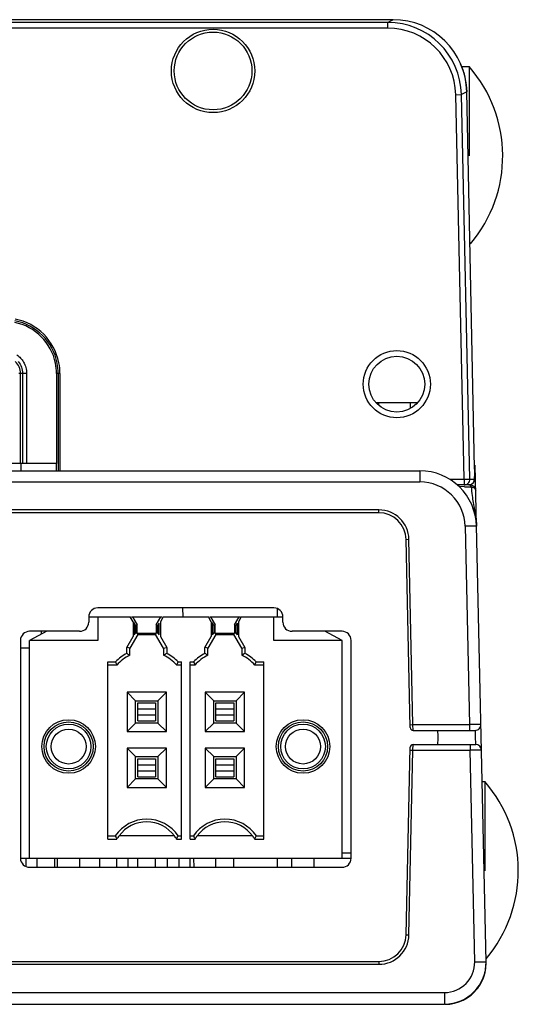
# Model space of a CAD drawing. Header units: inches. Extents: x 0 to 34, y 0 to 22.
# Tile 36 of 55: x 24.6 to 25.5, y 5.3 to 7.1. Entities that reach past the tile are written whole.
import ezdxf

# ---------------------------------------------------------------- set-up
doc = ezdxf.new("R2010")
doc.units = ezdxf.units.IN
doc.header["$LTSCALE"] = 1.87
doc.header["$MEASUREMENT"] = 0
doc.layers.get('0').update_dxf_attribs({"linetype": 'CONTINUOUS'})

msp = doc.modelspace()

# ---------------------------------------------------------------- linework, layer by layer
at = {"color": 7, "linetype": 'CONTINUOUS'}
for p, q in [((25.2907, 7.0668), (20.4817, 7.0668)), ((25.2907, 7.0668), (25.2812, 7.062)), ((25.2812, 7.062), (20.4912, 7.062)), ((25.2812, 7.052), (20.4912, 7.052)), ((25.2812, 7.052), (25.2812, 7.062)), ((25.4119, 6.9841), (25.425, 6.9841)), ((25.425, 6.9841), (25.425, 6.8266)), ((25.4012, 6.9346), (25.4112, 6.9349)), ((25.416, 6.2568), (25.4012, 6.9346)), ((25.4206, 6.9396), (25.4112, 6.9349)), ((25.4259, 6.257), (25.4112, 6.9349)), ((25.4345, 6.2765), (25.4206, 6.9396)), ((24.6307, 6.4437), (24.6335, 6.4436)), ((24.6335, 6.4436), (24.6372, 6.4436)), ((24.6335, 6.2848), (24.6335, 6.4436)), ((24.6372, 6.4436), (24.6372, 6.2848)), ((24.6444, 6.4435), (24.6372, 6.4435)), ((24.6444, 6.4435), (24.6444, 6.2848)), ((24.7031, 6.4432), (24.6971, 6.4432)), ((24.6971, 6.4432), (24.6971, 6.2848)), ((24.7001, 6.4432), (24.7001, 6.2718)), ((24.7031, 6.4432), (24.7031, 6.2718)), ((25.334, 6.3918), (25.2604, 6.3918)), ((25.265, 6.3918), (25.2652, 6.3872)), ((25.3213, 6.3816), (25.3211, 6.3918)), ((25.3311, 6.3918), (25.3311, 6.3889)), ((24.6962, 6.2848), (24.3962, 6.2848)), ((24.6342, 6.2848), (24.6342, 6.2718)), ((24.6962, 6.2848), (24.6962, 6.2718)), ((25.4345, 6.2815), (25.4345, 6.2814)), ((25.4346, 6.2673), (25.4345, 6.2815)), ((25.4546, 5.4066), (25.4355, 6.2815)), ((20.4345, 6.2718), (25.3378, 6.2718)), ((25.3378, 6.2718), (25.3378, 6.2522)), ((25.4345, 6.2601), (25.4346, 6.2641)), ((25.4346, 6.2636), (25.4346, 6.2672)), ((20.4345, 6.2522), (25.3378, 6.2522)), ((25.3905, 6.2568), (25.416, 6.2568)), ((25.4264, 6.2468), (25.4036, 6.2468)), ((25.416, 6.2568), (25.4259, 6.257)), ((25.416, 6.2568), (25.416, 6.2468)), ((25.4241, 6.2468), (25.429, 6.248)), ((25.4264, 6.257), (25.4341, 6.257)), ((25.4264, 6.2474), (25.4264, 6.2468)), ((25.4341, 6.257), (25.4342, 6.2574)), ((25.4342, 6.2574), (25.4345, 6.2601)), ((25.4343, 6.2564), (25.4344, 6.2582)), ((25.4344, 6.2582), (25.4345, 6.2605)), ((25.4345, 6.2605), (25.4346, 6.2636)), ((25.4165, 6.2438), (25.4071, 6.244)), ((25.4284, 6.2436), (25.4269, 6.2436)), ((25.2656, 6.2029), (20.5068, 6.2029)), ((25.2656, 6.1978), (20.5068, 6.1978)), ((25.2656, 6.1978), (25.2656, 6.2029)), ((25.4178, 6.174), (25.4255, 5.8245)), ((25.3136, 6.1508), (25.3186, 6.1511)), ((25.3208, 5.8192), (25.3136, 6.1508)), ((25.3257, 5.8245), (25.3186, 6.1511)), ((25.0804, 6.0302), (24.7698, 6.0302)), ((24.9194, 6.0302), (24.9201, 6.0142)), ((25.0862, 6.0291), (25.0862, 6.0142)), ((24.7538, 6.0142), (24.8271, 6.0142)), ((24.7538, 6.0142), (24.7538, 6.0049)), ((24.7698, 6.0142), (24.7698, 5.9729)), ((24.8322, 6.0055), (24.8271, 6.0142)), ((24.8294, 6.0142), (24.883, 6.0142)), ((24.8311, 6.0142), (24.8393, 6.0001)), ((24.8322, 6.0055), (24.8322, 5.98)), ((24.8731, 6.0001), (24.8812, 6.0142)), ((24.8852, 6.0142), (24.8802, 6.0055)), ((24.8802, 6.0055), (24.8802, 5.98)), ((24.8852, 6.0142), (24.9649, 6.0142)), ((24.97, 6.0055), (24.9649, 6.0142)), ((24.9672, 6.0142), (25.0208, 6.0142)), ((24.9689, 6.0142), (24.9771, 6.0001)), ((24.97, 6.0055), (24.97, 5.98)), ((25.0109, 6.0001), (25.019, 6.0142)), ((25.023, 6.0142), (25.018, 6.0055)), ((25.018, 6.0055), (25.018, 5.98)), ((25.023, 6.0142), (25.0964, 6.0142)), ((25.0804, 5.9729), (25.0804, 6.0142)), ((25.0964, 6.0049), (25.0964, 6.0142)), ((24.7378, 5.9889), (24.6495, 5.9889)), ((24.68, 5.9889), (24.6495, 5.9729)), ((24.6706, 5.984), (24.6706, 5.9889)), ((24.8366, 5.9993), (24.8345, 6.003)), ((24.8345, 5.9825), (24.8345, 6.003)), ((24.8393, 6.0001), (24.8366, 5.9993)), ((24.8366, 5.9993), (24.8366, 5.9862)), ((24.8393, 5.9855), (24.8393, 6.0001)), ((24.8731, 6.0001), (24.8757, 5.9993)), ((24.8731, 6.0001), (24.8731, 5.9855)), ((24.8778, 6.003), (24.8757, 5.9993)), ((24.8757, 5.9862), (24.8757, 5.9993)), ((24.8778, 6.003), (24.8778, 5.9825)), ((24.9744, 5.9993), (24.9723, 6.003)), ((24.9723, 5.9825), (24.9723, 6.003)), ((24.9771, 6.0001), (24.9744, 5.9993)), ((24.9744, 5.9993), (24.9744, 5.9862)), ((24.9771, 5.9855), (24.9771, 6.0001)), ((25.0109, 6.0001), (25.0135, 5.9993)), ((25.0109, 6.0001), (25.0109, 5.9855)), ((25.0156, 6.003), (25.0135, 5.9993)), ((25.0135, 5.9862), (25.0135, 5.9993)), ((25.0156, 6.003), (25.0156, 5.9825)), ((25.2007, 5.9889), (25.1124, 5.9889)), ((25.2007, 5.9729), (25.1702, 5.9889)), ((24.6335, 5.9729), (24.6335, 5.589)), ((24.7698, 5.9729), (24.6495, 5.9729)), ((24.6495, 5.589), (24.6495, 5.9729)), ((24.821, 5.9606), (24.8322, 5.98)), ((24.8404, 5.9834), (24.8264, 5.9591)), ((24.8345, 5.9825), (24.8366, 5.9862)), ((24.8366, 5.9862), (24.8392, 5.9855)), ((24.8393, 5.9854), (24.8392, 5.9855)), ((24.8393, 5.9854), (24.8731, 5.9854)), ((24.8404, 5.9834), (24.8396, 5.9847)), ((24.8404, 5.9834), (24.8719, 5.9834)), ((24.8719, 5.9834), (24.8727, 5.9847)), ((24.8859, 5.9591), (24.8719, 5.9834)), ((24.8731, 5.9855), (24.8757, 5.9862)), ((24.8757, 5.9862), (24.8778, 5.9825)), ((24.8802, 5.98), (24.8914, 5.9606)), ((24.9587, 5.9606), (24.97, 5.98)), ((24.9782, 5.9834), (24.9642, 5.9591)), ((24.9723, 5.9825), (24.9744, 5.9862)), ((24.9744, 5.9862), (24.977, 5.9855)), ((24.9771, 5.9854), (24.977, 5.9855)), ((24.9771, 5.9854), (25.0109, 5.9854)), ((24.9782, 5.9834), (24.9774, 5.9847)), ((24.9782, 5.9834), (25.0097, 5.9834)), ((25.0097, 5.9834), (25.0105, 5.9847)), ((25.0237, 5.9591), (25.0097, 5.9834)), ((25.0109, 5.9855), (25.0135, 5.9862)), ((25.0135, 5.9862), (25.0156, 5.9825)), ((25.018, 5.98), (25.0292, 5.9606)), ((25.2007, 5.9729), (25.0804, 5.9729)), ((25.2007, 5.589), (25.2007, 5.9729)), ((25.2167, 5.589), (25.2167, 5.9729)), ((24.6495, 5.9591), (24.6335, 5.9591)), ((24.821, 5.9501), (24.821, 5.9606)), ((24.8264, 5.9591), (24.8221, 5.9603)), ((24.8264, 5.9467), (24.8264, 5.9591)), ((24.8859, 5.9591), (24.8902, 5.9603)), ((24.8859, 5.9591), (24.8859, 5.9467)), ((24.8914, 5.9606), (24.8914, 5.9501)), ((24.9587, 5.9501), (24.9587, 5.9606)), ((24.9642, 5.9591), (24.9599, 5.9603)), ((24.9642, 5.9467), (24.9642, 5.9591)), ((25.0237, 5.9591), (25.028, 5.9603)), ((25.0237, 5.9591), (25.0237, 5.9467)), ((25.0292, 5.9606), (25.0292, 5.9501)), ((24.7873, 5.935), (24.801, 5.935)), ((24.7873, 5.6229), (24.7873, 5.935)), ((24.9114, 5.935), (24.9172, 5.935)), ((24.9172, 5.6229), (24.9172, 5.935)), ((24.9329, 5.935), (24.9388, 5.935)), ((24.9329, 5.6229), (24.9329, 5.935)), ((25.0492, 5.935), (25.0629, 5.935)), ((25.0629, 5.6229), (25.0629, 5.935)), ((24.7873, 5.9296), (24.8034, 5.9296)), ((24.909, 5.9296), (24.9172, 5.9296)), ((24.9329, 5.9296), (24.9411, 5.9296)), ((24.9403, 5.9314), (24.9411, 5.9296)), ((25.0468, 5.9296), (25.0629, 5.9296)), ((24.8909, 5.8816), (24.8214, 5.8816)), ((24.8365, 5.8666), (24.8214, 5.8816)), ((24.8214, 5.8816), (24.8214, 5.8122)), ((24.8365, 5.8666), (24.8759, 5.8666)), ((24.8365, 5.8272), (24.8365, 5.8666)), ((24.8759, 5.8666), (24.8909, 5.8816)), ((24.8759, 5.8666), (24.8759, 5.8272)), ((24.8909, 5.8122), (24.8909, 5.8816)), ((25.0287, 5.8816), (24.9592, 5.8816)), ((24.9743, 5.8666), (24.9592, 5.8816)), ((24.9592, 5.8816), (24.9592, 5.8122)), ((24.9743, 5.8666), (25.0137, 5.8666)), ((24.9743, 5.8272), (24.9743, 5.8666)), ((25.0137, 5.8666), (25.0287, 5.8816)), ((25.0137, 5.8666), (25.0137, 5.8272)), ((25.0287, 5.8122), (25.0287, 5.8816)), ((24.8404, 5.8627), (24.8719, 5.8627)), ((24.8404, 5.8312), (24.8404, 5.8627)), ((24.8404, 5.8521), (24.8719, 5.8521)), ((24.8719, 5.8627), (24.8719, 5.8312)), ((24.9782, 5.8627), (25.0097, 5.8627)), ((24.9782, 5.8312), (24.9782, 5.8627)), ((24.9782, 5.8521), (25.0097, 5.8521)), ((25.0097, 5.8627), (25.0097, 5.8312)), ((24.8404, 5.8417), (24.8719, 5.8417)), ((24.8404, 5.8312), (24.8719, 5.8312)), ((24.9782, 5.8417), (25.0097, 5.8417)), ((24.9782, 5.8312), (25.0097, 5.8312)), ((24.8365, 5.8272), (24.8214, 5.8122)), ((24.8759, 5.8272), (24.8365, 5.8272)), ((24.8759, 5.8272), (24.8909, 5.8122)), ((24.9743, 5.8272), (24.9592, 5.8122)), ((25.0137, 5.8272), (24.9743, 5.8272)), ((25.0137, 5.8272), (25.0287, 5.8122)), ((25.3207, 5.8243), (25.3257, 5.8245)), ((25.3257, 5.8245), (25.4255, 5.8245)), ((25.3258, 5.8143), (25.3257, 5.8245)), ((25.3258, 5.8143), (25.4354, 5.8143)), ((25.37, 5.8044), (25.3697, 5.8143)), ((25.4255, 5.8245), (25.4255, 5.8143)), ((25.4266, 5.8245), (25.4255, 5.8245)), ((25.4454, 5.8245), (25.4266, 5.8245)), ((25.4355, 5.814), (25.4357, 5.8037)), ((24.8214, 5.8122), (24.8909, 5.8122)), ((24.9592, 5.8122), (25.0287, 5.8122)), ((25.3697, 5.7895), (25.37, 5.8)), ((25.4357, 5.8037), (25.4361, 5.7895)), ((24.8909, 5.7832), (24.8214, 5.7832)), ((24.8365, 5.7682), (24.8214, 5.7832)), ((24.8214, 5.7832), (24.8214, 5.7137)), ((24.8759, 5.7682), (24.8909, 5.7832)), ((24.8909, 5.7137), (24.8909, 5.7832)), ((25.0287, 5.7832), (24.9592, 5.7832)), ((24.9743, 5.7682), (24.9592, 5.7832)), ((24.9592, 5.7832), (24.9592, 5.7137)), ((25.0137, 5.7682), (25.0287, 5.7832)), ((25.0287, 5.7137), (25.0287, 5.7832)), ((25.3136, 5.454), (25.3208, 5.7846)), ((25.3186, 5.454), (25.3257, 5.7797)), ((25.3207, 5.7797), (25.3257, 5.7797)), ((25.3257, 5.7797), (25.3258, 5.7895)), ((25.3257, 5.7797), (25.4264, 5.7797)), ((25.3258, 5.7895), (25.4364, 5.7895)), ((25.4264, 5.7895), (25.4264, 5.7797)), ((25.4346, 5.4065), (25.4264, 5.7797)), ((25.4364, 5.7798), (25.4464, 5.7798)), ((24.8365, 5.7682), (24.8759, 5.7682)), ((24.8365, 5.7288), (24.8365, 5.7682)), ((24.8404, 5.7642), (24.8719, 5.7642)), ((24.8404, 5.7327), (24.8404, 5.7642)), ((24.8719, 5.7642), (24.8719, 5.7327)), ((24.8759, 5.7682), (24.8759, 5.7288)), ((24.9743, 5.7682), (25.0137, 5.7682)), ((24.9743, 5.7288), (24.9743, 5.7682)), ((24.9782, 5.7642), (25.0097, 5.7642)), ((24.9782, 5.7327), (24.9782, 5.7642)), ((25.0097, 5.7642), (25.0097, 5.7327)), ((25.0137, 5.7682), (25.0137, 5.7288)), ((24.8404, 5.7537), (24.8719, 5.7537)), ((24.9782, 5.7537), (25.0097, 5.7537)), ((24.8365, 5.7288), (24.8214, 5.7137)), ((24.8759, 5.7288), (24.8365, 5.7288)), ((24.8404, 5.7433), (24.8719, 5.7433)), ((24.8404, 5.7327), (24.8719, 5.7327)), ((24.8759, 5.7288), (24.8909, 5.7137)), ((24.9743, 5.7288), (24.9592, 5.7137)), ((25.0137, 5.7288), (24.9743, 5.7288)), ((24.9782, 5.7433), (25.0097, 5.7433)), ((24.9782, 5.7327), (25.0097, 5.7327)), ((25.0137, 5.7288), (25.0287, 5.7137)), ((24.8214, 5.7137), (24.8909, 5.7137)), ((24.9592, 5.7137), (25.0287, 5.7137)), ((25.4477, 5.7241), (25.4525, 5.7241)), ((25.4525, 5.7241), (25.4525, 5.5666)), ((24.7873, 5.6284), (24.8007, 5.6284)), ((24.7873, 5.6229), (24.8037, 5.6229)), ((24.905, 5.6284), (24.8074, 5.6284)), ((24.9087, 5.6229), (24.9172, 5.6229)), ((24.9107, 5.6265), (24.9117, 5.6284)), ((24.9117, 5.6284), (24.9172, 5.6284)), ((24.9329, 5.6284), (24.9385, 5.6284)), ((24.9329, 5.6229), (24.9415, 5.6229)), ((24.9404, 5.6247), (24.9415, 5.6229)), ((25.0427, 5.6284), (24.9452, 5.6284)), ((25.0465, 5.6229), (25.0629, 5.6229)), ((25.0495, 5.6284), (25.0629, 5.6284)), ((24.6335, 5.589), (25.2167, 5.589)), ((24.643, 5.589), (24.643, 5.5744)), ((24.6631, 5.573), (24.6631, 5.589)), ((24.6942, 5.573), (24.6942, 5.589)), ((24.6987, 5.573), (24.6987, 5.589)), ((24.7381, 5.573), (24.7381, 5.589)), ((24.7729, 5.589), (24.7729, 5.573)), ((24.8026, 5.589), (24.8026, 5.573)), ((24.8228, 5.589), (24.8228, 5.573)), ((24.8404, 5.573), (24.8404, 5.589)), ((24.8719, 5.573), (24.8719, 5.589)), ((24.8925, 5.589), (24.8925, 5.573)), ((24.9127, 5.589), (24.9127, 5.573)), ((24.9329, 5.573), (24.9329, 5.589)), ((24.9387, 5.5886), (24.9394, 5.573)), ((24.9782, 5.573), (24.9782, 5.589)), ((25.0097, 5.573), (25.0097, 5.589)), ((25.0862, 5.589), (25.0862, 5.573)), ((25.1121, 5.573), (25.1121, 5.589)), ((25.1514, 5.573), (25.1514, 5.589)), ((25.2007, 5.5986), (25.2167, 5.5986)), ((24.6495, 5.573), (25.2007, 5.573)), ((25.3136, 5.454), (25.3186, 5.454)), ((20.5068, 5.407), (25.2656, 5.407)), ((20.5068, 5.4021), (25.2656, 5.4021)), ((25.2656, 5.407), (25.2656, 5.4021)), ((20.3908, 5.3524), (25.3816, 5.3524)), ((25.3816, 5.3524), (25.3816, 5.332)), ((25.4407, 5.3609), (25.44, 5.3613)), ((20.3908, 5.332), (25.3816, 5.332))]:
    msp.add_line(p, q, dxfattribs=at)
for points in [[(25.4346, 6.2672), (25.4346, 6.2716), (25.4345, 6.2765)], [(25.429, 6.248), (25.4324, 6.2511), (25.4339, 6.2544), (25.4343, 6.2564)]]:
    msp.add_lwpolyline(points, dxfattribs=at)
for centre, radius in [((24.9732, 6.9765), 0.0735), ((24.9732, 6.9765), 0.0685), ((25.2972, 6.4245), 0.0592), ((25.2972, 6.4245), 0.0492), ((24.7184, 5.7859), 0.0472), ((25.1318, 5.7859), 0.0472), ((24.7184, 5.7859), 0.0433), ((24.7184, 5.7859), 0.0394), ((24.7184, 5.7859), 0.0308), ((25.1318, 5.7859), 0.0433), ((25.1318, 5.7859), 0.0394), ((25.1318, 5.7859), 0.0308)]:
    msp.add_circle(centre, radius, dxfattribs=at)
for centre, radius, start, end in [((25.2908, 6.9369), 0.1299, 1.213, 89.9957), ((25.2812, 6.932), 0.13, 1.2591, 90.015), ((25.2812, 6.932), 0.12, 1.257, 90.0211), ((25.2961, 6.9368), 0.125, 1.25, 24.6916), ((25.2445, 6.8266), 0.2395, 319.7407, 41.1121), ((25.2962, 6.9357), 0.125, 1.8062, 3.5601), ((24.6052, 6.4432), 0.0919, 11.5315, 78.4759), ((24.6052, 6.4432), 0.0949, 11.2429, 78.7636), ((24.6052, 6.4432), 0.0979, 11.2428, 78.766), ((24.6058, 6.4436), 0.0277, 359.8456, 48.1277), ((24.6047, 6.4431), 0.0924, 0.0211, 11.5183), ((24.6047, 6.4431), 0.0954, 0.0206, 11.2325), ((24.6047, 6.4431), 0.0984, 0.02, 11.2315), ((25.3378, 6.1718), 0.1, 1.25, 90), ((25.1369, 6.2682), 0.2977, 359.2154, 359.819), ((25.3378, 6.1722), 0.08, 1.25, 90.0006), ((25.4159, 6.2568), 0.01, 270.0162, 1.2162), ((25.4241, 6.2568), 0.01, 270.0161, 1.2622), ((25.4264, 6.2368), 0.01, 1.2498, 90.0011), ((25.4451, 8.0113), 1.7678, 269.0727, 269.231), ((25.4562, 8.7788), 2.5353, 269.2137, 269.3381), ((25.9413, 6.2938), 0.5154, 185.5898, 187.322), ((25.2656, 6.1499), 0.053, 1.2845, 90.0001), ((25.2656, 6.1498), 0.048, 1.25, 90), ((24.7698, 6.0142), 0.016, 90, 180), ((25.0804, 6.0142), 0.016, 0, 90), ((24.7378, 6.0049), 0.016, 270, 360), ((25.1124, 6.0049), 0.016, 180, 270), ((24.6495, 5.9729), 0.016, 90, 180), ((25.2007, 5.9729), 0.016, 0, 90), ((24.8562, 5.8823), 0.0763, 117.4808, 136.3283), ((25.1415, 6.0803), 0.3702, 203.1056, 204.0281), ((24.8562, 5.8823), 0.0709, 114.8303, 138.1897), ((24.678, 5.7146), 0.2754, 57.3923, 58.7301), ((25.0372, 5.7095), 0.2813, 121.2252, 122.537), ((24.8562, 5.8823), 0.0709, 41.8103, 65.1697), ((24.8562, 5.8823), 0.0763, 43.6717, 62.5192), ((24.5766, 6.0786), 0.3643, 335.856, 336.7943), ((24.994, 5.8823), 0.0763, 117.4808, 136.3283), ((25.2824, 6.0817), 0.3736, 203.106, 203.7173), ((24.994, 5.8823), 0.0709, 114.8303, 138.1897), ((24.8158, 5.7146), 0.2754, 57.3923, 58.7301), ((25.175, 5.7095), 0.2813, 121.2252, 122.537), ((24.994, 5.8823), 0.0709, 41.8103, 65.1697), ((24.994, 5.8823), 0.0763, 43.6717, 62.5192), ((24.7144, 6.0786), 0.3643, 335.856, 336.7943), ((25.3258, 5.8193), 0.005, 181.25, 270), ((25.4354, 5.8243), 0.01, 270.0001, 1.25), ((25.27, 5.8022), 0.1, 358.75, 1.25), ((25.3258, 5.7845), 0.005, 90, 178.75), ((25.4494, 3.6853), 2.0945, 90.3542, 90.6276), ((25.4364, 5.7795), 0.01, 1.25, 90), ((25.272, 5.5666), 0.2395, 319.7262, 41.1121), ((24.8562, 5.591), 0.0669, 33.9745, 146.0255), ((24.994, 5.591), 0.0669, 33.9745, 146.0255), ((25.0396, 5.7558), 0.2708, 208.0561, 209.3743), ((24.8562, 5.591), 0.0615, 142.5193, 148.6939), ((24.8562, 5.591), 0.0615, 31.3061, 37.4807), ((24.6807, 5.7508), 0.2614, 330.7084, 331.6101), ((25.1799, 5.7571), 0.2736, 208.0568, 208.9289), ((24.994, 5.591), 0.0615, 142.5193, 148.6939), ((24.994, 5.591), 0.0615, 31.3061, 37.4807), ((24.816, 5.7523), 0.2643, 330.7094, 332.0584), ((24.6495, 5.589), 0.016, 180, 270), ((25.2007, 5.589), 0.016, 270, 360), ((25.2656, 5.4551), 0.053, 270.0346, 358.7501), ((25.2656, 5.455), 0.048, 270, 358.75), ((25.3816, 5.405), 0.073, 270, 1.25), ((25.3816, 5.4054), 0.053, 269.999, 1.2502), ((25.3816, 5.4038), 0.073, 324.043, 1.25), ((25.3825, 5.4037), 0.0721, 338.4112, 1.25), ((25.3825, 5.4037), 0.0721, 270, 322.4596), ((25.4326, 5.3668), 0.01, 299.1117, 324.043)]:
    msp.add_arc(centre, radius, start, end, dxfattribs=at)
for centre, major_axis, ratio, start_param, end_param in [((24.8345, 6.0026), (-0.0118, 0.0205), 0.008717, -1.555675, -1.466864), ((24.9723, 6.0026), (-0.0118, 0.0205), 0.008717, -1.555675, -1.466864), ((24.8562, 5.5928), (-0.0022, 0.0603), 0.999542, -0.977917, 0.903791), ((24.994, 5.5928), (-0.0022, 0.0603), 0.999542, -0.977917, 0.903791)]:
    msp.add_ellipse(centre, major_axis=major_axis, ratio=ratio, start_param=start_param, end_param=end_param, dxfattribs=at)
for points, knots in [([(24.627, 6.476), (24.6294, 6.4744), (24.634, 6.4707), (24.6375, 6.466), (24.639, 6.4635)], [0, 0, 0, 0, 0.499978, 1, 1, 1, 1]), ([(24.6296, 6.4642), (24.632, 6.4614), (24.6359, 6.4548), (24.6373, 6.4473), (24.6372, 6.4436)], [0, 0, 0, 0, 0.500219, 1, 1, 1, 1]), ([(24.639, 6.4635), (24.6408, 6.4605), (24.6436, 6.454), (24.6445, 6.447), (24.6444, 6.4435)], [0, 0, 0, 0, 0.500116, 1, 1, 1, 1]), ([(25.4284, 6.2436), (25.4282, 6.2441), (25.4281, 6.2447), (25.4277, 6.2455), (25.4274, 6.2462), (25.4269, 6.2468), (25.4264, 6.2468)], [0, 0, 0, 0, 0.365567, 0.519759, 0.65384, 1, 1, 1, 1]), ([(25.4284, 6.2436), (25.429, 6.2435), (25.4312, 6.2431), (25.4333, 6.2421), (25.4345, 6.241)], [0, 0, 0, 0, 0.269693, 1, 1, 1, 1]), ([(25.4345, 6.241), (25.4351, 6.2404), (25.436, 6.2392), (25.4364, 6.2377), (25.4364, 6.237)], [0, 0, 0, 0, 0.521167, 1, 1, 1, 1]), ([(25.4301, 6.2281), (25.4306, 6.224), (25.4319, 6.2154), (25.4338, 6.2046), (25.4354, 6.1956), (25.4366, 6.1886), (25.4374, 6.1816), (25.4377, 6.1769), (25.4378, 6.1745)], [0, 0, 0, 0, 0.231843, 0.479896, 0.608333, 0.73843, 0.869184, 1, 1, 1, 1]), ([(25.4378, 6.174), (25.4378, 6.174), (25.4378, 6.174), (25.4377, 6.174), (25.4376, 6.174), (25.4373, 6.1741), (25.4369, 6.1741), (25.4362, 6.1741), (25.4354, 6.1741), (25.4344, 6.1742), (25.4332, 6.1742), (25.4314, 6.1742), (25.4288, 6.1742), (25.4254, 6.1741), (25.4217, 6.1741), (25.4191, 6.174), (25.4178, 6.174)], [0, 0, 0, 0, 0.00161, 0.005371, 0.011465, 0.019912, 0.04382, 0.076904, 0.118859, 0.169287, 0.227705, 0.293555, 0.444952, 0.617672, 0.805086, 1, 1, 1, 1]), ([(25.4346, 5.4065), (25.4359, 5.4066), (25.4384, 5.4066), (25.4421, 5.4067), (25.4451, 5.4067), (25.4472, 5.4067), (25.4487, 5.4067), (25.45, 5.4067), (25.4511, 5.4067), (25.4521, 5.4067), (25.453, 5.4067), (25.4536, 5.4067), (25.454, 5.4067), (25.4542, 5.4067), (25.4543, 5.4067), (25.4545, 5.4067), (25.4545, 5.4066), (25.4546, 5.4066), (25.4546, 5.4066)], [0, 0, 0, 0, 0.194979, 0.382456, 0.555233, 0.634007, 0.706677, 0.772545, 0.830976, 0.881411, 0.923366, 0.956441, 0.969547, 0.980325, 0.988752, 0.994816, 0.998523, 1, 1, 1, 1])]:
    msp.add_open_spline(points, degree=3, knots=knots, dxfattribs=at)

doc.saveas('drawing.dxf')
